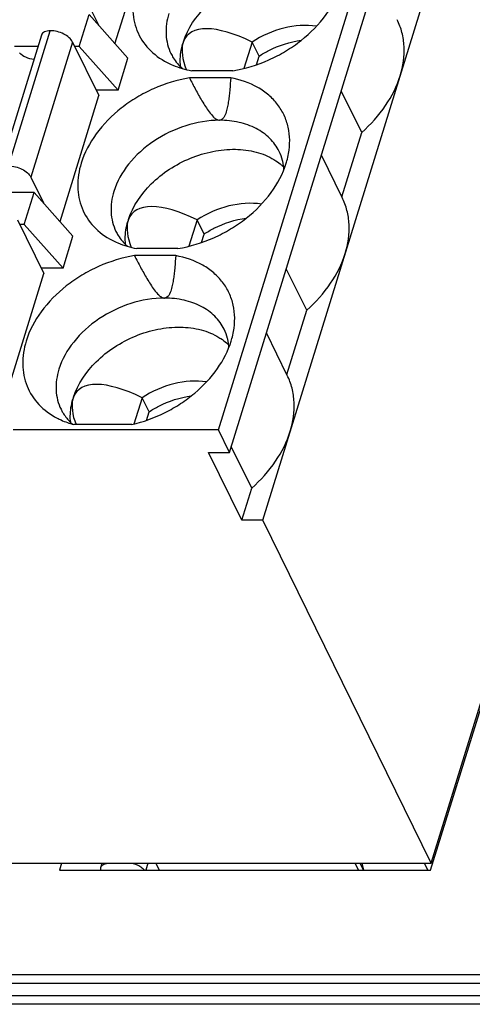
# Model space of a CAD drawing. Header units: millimetres. Extents: x 0 to 420, y 0 to 297.
# Tile 54 of 76: x 210 to 220, y 207 to 229. Entities that reach past the tile are written whole.
import ezdxf

# ---------------------------------------------------------------- set-up
doc = ezdxf.new("R2010")
doc.units = ezdxf.units.MM
doc.header["$LTSCALE"] = 23.1
doc.layers.get('0').update_dxf_attribs({"linetype": 'CONTINUOUS'})
doc.layers.add('LAY0002', color=7, linetype='CONTINUOUS')

msp = doc.modelspace()

# ---------------------------------------------------------------- linework, layer by layer
at = {"color": 7, "linetype": 'Continuous'}
for p, q in [((214.043, 219.839), (228.567, 266.838)), ((214.287, 219.341), (228.811, 266.341)), ((215.019, 217.849), (229.543, 264.849)), ((218.725, 210.297), (233.249, 257.297)), ((211.767, 228.346), (212.624, 231.119)), ((211.124, 229.323), (211.402, 228.758)), ((210.98, 228.283), (211.198, 228.988)), ((212.053, 228.024), (211.198, 228.988)), ((209.424, 225.655), (210.343, 228.632)), ((210.148, 228.534), (209.228, 225.557)), ((210.834, 228.383), (209.914, 225.406)), ((210.834, 228.383), (211.413, 227.202)), ((214.784, 228.381), (214.605, 227.802)), ((214.937, 228.071), (214.784, 228.381)), ((210.071, 228.283), (209.557, 228.283)), ((210.98, 228.283), (210.883, 228.283)), ((210.98, 228.283), (211.835, 227.319)), ((211.835, 227.319), (212.053, 228.024)), ((214.879, 227.882), (214.937, 228.071)), ((214.362, 227.75), (213.455, 227.75)), ((214.314, 227.594), (213.407, 227.594)), ((211.835, 227.319), (211.356, 227.319)), ((217.198, 226.39), (216.748, 227.306)), ((210.557, 224.43), (211.413, 227.202)), ((216.76, 224.975), (217.198, 226.39)), ((216.769, 224.958), (216.311, 225.892)), ((209.914, 225.406), (210.191, 224.841)), ((209.987, 225.071), (207.981, 225.071)), ((209.769, 224.366), (209.987, 225.071)), ((210.842, 224.108), (209.987, 225.071)), ((209.624, 224.466), (210.203, 223.285)), ((213.574, 224.465), (213.395, 223.885)), ((213.727, 224.154), (213.574, 224.465)), ((209.769, 224.366), (209.673, 224.366)), ((209.769, 224.366), (210.624, 223.403)), ((210.624, 223.403), (210.842, 224.108)), ((213.668, 223.965), (213.727, 224.154)), ((213.152, 223.834), (212.245, 223.834)), ((213.103, 223.677), (212.196, 223.677)), ((210.624, 223.403), (210.145, 223.403)), ((215.987, 222.474), (215.538, 223.39)), ((209.346, 220.513), (210.203, 223.285)), ((215.55, 221.059), (215.987, 222.474)), ((215.559, 221.041), (215.101, 221.975)), ((212.364, 220.548), (212.185, 219.968)), ((212.516, 220.237), (212.364, 220.548)), ((212.458, 220.049), (212.516, 220.237)), ((212.138, 219.956), (210.862, 219.956)), ((214.043, 219.839), (209.523, 219.839)), ((214.287, 219.341), (214.043, 219.839)), ((214.558, 217.849), (213.826, 219.341)), ((213.826, 219.341), (214.287, 219.341)), ((214.777, 218.557), (214.327, 219.473)), ((214.558, 217.849), (214.777, 218.557)), ((215.019, 217.849), (214.558, 217.849)), ((218.725, 210.297), (215.019, 217.849)), ((206.199, 210.297), (218.725, 210.297)), ((211.456, 210.199), (211.486, 210.297)), ((212.491, 210.297), (212.443, 210.14)), ((212.746, 210.14), (212.669, 210.297)), ((217.13, 210.14), (217.053, 210.297)), ((217.24, 210.14), (217.163, 210.297)), ((217.242, 210.14), (217.205, 210.297)), ((218.655, 210.14), (218.578, 210.297))]:
    msp.add_line(p, q, dxfattribs=at)
for centre, radius, start, end in [((214.432, 225.509), 1.055, 14.4218, 26.0918), ((214.405, 225.502), 1.083, 10.549, 14.4216), ((214.677, 224.805), 1.149, 45.5724, 48.95), ((214.362, 225.494), 1.127, 3.9533, 10.5247), ((213.221, 221.592), 1.055, 14.4218, 26.0918), ((213.466, 220.889), 1.149, 45.5724, 48.95), ((213.195, 221.585), 1.083, 10.549, 14.4216), ((213.151, 221.578), 1.127, 3.938, 10.5245), ((211.585, 220.811), 1.134, 223.7078, 228.2565), ((211.919, 220.135), 1.136, 185.5638, 186.679)]:
    msp.add_arc(centre, radius, start, end, dxfattribs=at)
for centre, major_axis, ratio, start_param, end_param in [((215.319, 226.845), (1.977, -1.667), 0.381713, 2.142598, 3.281402), ((216.165, 226.216), (2.763, -2.401), 0.416643, 3.310174, 3.336728), ((215.319, 226.845), (1.977, -1.667), 0.381713, 3.322542, 3.7527), ((214.109, 222.928), (1.977, -1.667), 0.381713, 2.142598, 3.281402), ((214.954, 222.3), (2.763, -2.401), 0.416643, 3.310174, 3.336728), ((214.109, 222.928), (1.977, -1.667), 0.381713, 3.322542, 3.7527), ((212.898, 219.011), (1.977, -1.667), 0.381713, 2.142598, 3.281402), ((212.898, 219.011), (1.977, -1.667), 0.381713, 3.322542, 3.744917), ((213.744, 218.383), (2.763, -2.401), 0.416643, -2.973011, -2.946457)]:
    msp.add_ellipse(centre, major_axis=major_axis, ratio=ratio, start_param=start_param, end_param=end_param, dxfattribs=at)
for points, knots in [([(213.273, 228.39), (213.368, 228.685), (213.655, 229.101), (214.168, 229.51), (214.63, 229.754), (215.122, 229.905), (215.616, 229.954), (216.077, 229.897), (216.355, 229.784), (216.476, 229.71)], [0, 0, 0, 0, 0.240596, 0.373148, 0.508575, 0.642474, 0.770713, 0.890254, 1, 1, 1, 1]), ([(212.233, 229.63), (212.182, 229.465), (212.127, 229.127), (212.221, 228.629), (212.492, 228.208), (212.763, 228.01), (212.912, 227.933)], [0, 0, 0, 0, 0.261427, 0.5057, 0.746805, 1, 1, 1, 1]), ([(214.362, 227.75), (214.633, 227.795), (215.035, 227.918), (215.526, 228.174), (215.973, 228.482), (216.432, 228.944), (216.675, 229.4), (216.746, 229.63)], [0, 0, 0, 0, 0.259675, 0.391493, 0.522068, 0.772091, 1, 1, 1, 1]), ([(212.952, 229.009), (212.907, 228.861), (212.872, 228.628), (212.917, 228.33), (212.967, 228.192), (212.999, 228.128)], [0, 0, 0, 0, 0.516147, 0.760439, 1, 1, 1, 1]), ([(218.045, 227.641), (218.109, 227.848), (218.157, 228.173), (218.094, 228.591), (218.024, 228.784), (217.979, 228.874)], [0, 0, 0, 0, 0.516103, 0.760451, 1, 1, 1, 1]), ([(210.343, 228.632), (210.32, 228.632), (210.276, 228.628), (210.216, 228.609), (210.171, 228.578), (210.153, 228.549), (210.148, 228.534)], [0, 0, 0, 0, 0.303613, 0.569934, 0.797679, 1, 1, 1, 1]), ([(210.834, 228.383), (210.816, 228.419), (210.757, 228.489), (210.639, 228.566), (210.497, 228.618), (210.394, 228.632), (210.343, 228.632)], [0, 0, 0, 0, 0.211485, 0.463357, 0.735258, 1, 1, 1, 1]), ([(216.202, 228.729), (215.965, 228.765), (215.458, 228.726), (214.997, 228.522), (214.784, 228.381)], [0, 0, 0, 0, 0.483949, 1, 1, 1, 1]), ([(214.937, 228.071), (215.007, 228.117), (215.295, 228.284), (215.62, 228.388), (215.866, 228.42)], [0, 0, 0, 0, 0.25289, 1, 1, 1, 1]), ([(213.211, 227.836), (213.207, 227.877), (213.196, 228.05), (213.223, 228.223), (213.26, 228.349)], [0, 0, 0, 0, 0.241874, 1, 1, 1, 1]), ([(209.983, 228), (209.921, 228.003), (209.804, 228.034), (209.701, 228.103), (209.666, 228.147)], [0, 0, 0, 0, 0.525011, 1, 1, 1, 1]), ([(212.999, 228.128), (213.014, 228.097), (213.081, 227.976), (213.172, 227.869), (213.25, 227.799)], [0, 0, 0, 0, 0.247776, 1, 1, 1, 1]), ([(212.912, 227.933), (212.953, 227.911), (213.127, 227.83), (213.312, 227.777), (213.455, 227.75)], [0, 0, 0, 0, 0.241734, 1, 1, 1, 1]), ([(213.407, 227.594), (213.136, 227.549), (212.734, 227.425), (212.243, 227.17), (211.796, 226.862), (211.337, 226.4), (211.094, 225.944), (211.023, 225.714)], [0, 0, 0, 0, 0.259675, 0.391493, 0.522068, 0.772091, 1, 1, 1, 1]), ([(213.407, 227.594), (213.45, 227.508), (213.516, 227.381), (213.608, 227.212), (213.681, 227.086), (213.757, 226.962), (213.84, 226.84), (213.919, 226.743), (213.995, 226.679), (214.044, 226.659), (214.068, 226.659)], [0, 0, 0, 0, 0.245909, 0.3694, 0.493417, 0.618192, 0.744145, 0.872066, 0.937076, 1, 1, 1, 1]), ([(214.314, 227.594), (214.308, 227.509), (214.299, 227.381), (214.282, 227.212), (214.266, 227.087), (214.244, 226.961), (214.211, 226.814), (214.146, 226.659), (214.068, 226.659)], [0, 0, 0, 0, 0.257128, 0.385118, 0.512545, 0.639172, 0.764581, 1, 1, 1, 1]), ([(215.587, 225.924), (215.605, 226.022), (215.622, 226.217), (215.59, 226.504), (215.5, 226.773), (215.353, 227.014), (215.155, 227.223), (214.822, 227.454), (214.521, 227.555), (214.314, 227.594)], [0, 0, 0, 0, 0.126499, 0.247932, 0.366525, 0.484873, 0.605574, 0.730868, 1, 1, 1, 1]), ([(217.198, 226.39), (217.396, 226.566), (217.74, 226.948), (217.973, 227.409), (218.045, 227.641)], [0, 0, 0, 0, 0.521496, 1, 1, 1, 1]), ([(214.068, 226.659), (213.818, 226.659), (213.305, 226.571), (212.612, 226.235), (212.053, 225.736), (211.809, 225.309), (211.742, 225.092)], [0, 0, 0, 0, 0.253196, 0.516158, 0.770102, 1, 1, 1, 1]), ([(215.38, 225.973), (215.328, 226.079), (215.183, 226.278), (214.873, 226.497), (214.491, 226.631), (214.212, 226.659), (214.068, 226.659)], [0, 0, 0, 0, 0.226856, 0.465051, 0.722044, 1, 1, 1, 1]), ([(212.062, 224.474), (212.158, 224.769), (212.445, 225.184), (212.958, 225.594), (213.419, 225.837), (213.912, 225.988), (214.405, 226.037), (214.867, 225.98), (215.145, 225.867), (215.266, 225.793)], [0, 0, 0, 0, 0.240596, 0.373148, 0.508575, 0.642474, 0.770713, 0.890254, 1, 1, 1, 1]), ([(215.266, 225.793), (215.28, 225.784), (215.338, 225.747), (215.393, 225.706), (215.431, 225.672)], [0, 0, 0, 0, 0.253647, 1, 1, 1, 1]), ([(215.536, 225.714), (215.541, 225.731), (215.562, 225.801), (215.578, 225.871), (215.587, 225.924)], [0, 0, 0, 0, 0.253199, 1, 1, 1, 1]), ([(209.424, 225.655), (209.474, 225.655), (209.577, 225.641), (209.719, 225.589), (209.837, 225.512), (209.896, 225.443), (209.914, 225.406)], [0, 0, 0, 0, 0.264742, 0.536643, 0.788515, 1, 1, 1, 1]), ([(211.023, 225.714), (210.971, 225.548), (210.916, 225.21), (211.011, 224.713), (211.282, 224.291), (211.553, 224.094), (211.702, 224.016)], [0, 0, 0, 0, 0.261427, 0.5057, 0.746805, 1, 1, 1, 1]), ([(213.152, 223.834), (213.423, 223.878), (213.824, 224.002), (214.315, 224.257), (214.763, 224.565), (215.221, 225.028), (215.465, 225.483), (215.536, 225.714)], [0, 0, 0, 0, 0.259675, 0.391493, 0.522068, 0.772091, 1, 1, 1, 1]), ([(211.742, 225.092), (211.696, 224.944), (211.662, 224.712), (211.707, 224.413), (211.757, 224.275), (211.789, 224.211)], [0, 0, 0, 0, 0.516147, 0.760439, 1, 1, 1, 1]), ([(216.834, 223.724), (216.898, 223.932), (216.946, 224.257), (216.884, 224.675), (216.813, 224.867), (216.769, 224.958)], [0, 0, 0, 0, 0.516103, 0.760451, 1, 1, 1, 1]), ([(214.991, 224.813), (214.755, 224.848), (214.248, 224.809), (213.787, 224.605), (213.574, 224.465)], [0, 0, 0, 0, 0.483949, 1, 1, 1, 1]), ([(213.727, 224.154), (213.797, 224.2), (214.085, 224.367), (214.41, 224.472), (214.656, 224.504)], [0, 0, 0, 0, 0.25289, 1, 1, 1, 1]), ([(212.001, 223.919), (211.996, 223.961), (211.986, 224.133), (212.013, 224.307), (212.049, 224.432)], [0, 0, 0, 0, 0.241874, 1, 1, 1, 1]), ([(211.789, 224.211), (211.804, 224.18), (211.871, 224.059), (211.962, 223.952), (212.039, 223.883)], [0, 0, 0, 0, 0.247776, 1, 1, 1, 1]), ([(211.702, 224.016), (211.743, 223.995), (211.916, 223.913), (212.102, 223.86), (212.245, 223.834)], [0, 0, 0, 0, 0.241734, 1, 1, 1, 1]), ([(212.196, 223.677), (211.925, 223.632), (211.524, 223.509), (211.033, 223.253), (210.585, 222.945), (210.127, 222.483), (209.883, 222.027), (209.812, 221.797)], [0, 0, 0, 0, 0.259675, 0.391493, 0.522068, 0.772091, 1, 1, 1, 1]), ([(212.196, 223.677), (212.24, 223.592), (212.306, 223.464), (212.398, 223.295), (212.47, 223.17), (212.547, 223.045), (212.63, 222.923), (212.709, 222.827), (212.785, 222.762), (212.834, 222.742), (212.858, 222.742)], [0, 0, 0, 0, 0.245909, 0.3694, 0.493417, 0.618192, 0.744145, 0.872066, 0.937076, 1, 1, 1, 1]), ([(213.103, 223.677), (213.098, 223.592), (213.089, 223.465), (213.072, 223.296), (213.056, 223.171), (213.034, 223.045), (213.001, 222.898), (212.936, 222.742), (212.858, 222.742)], [0, 0, 0, 0, 0.257128, 0.385118, 0.512545, 0.639172, 0.764581, 1, 1, 1, 1]), ([(214.377, 222.008), (214.394, 222.105), (214.412, 222.3), (214.38, 222.588), (214.289, 222.856), (214.143, 223.098), (213.945, 223.306), (213.611, 223.538), (213.311, 223.639), (213.103, 223.677)], [0, 0, 0, 0, 0.126499, 0.247932, 0.366525, 0.484873, 0.605574, 0.730868, 1, 1, 1, 1]), ([(215.987, 222.474), (216.185, 222.65), (216.529, 223.031), (216.763, 223.492), (216.834, 223.724)], [0, 0, 0, 0, 0.521496, 1, 1, 1, 1]), ([(212.858, 222.742), (212.608, 222.742), (212.095, 222.654), (211.401, 222.318), (210.843, 221.82), (210.599, 221.393), (210.532, 221.175)], [0, 0, 0, 0, 0.253196, 0.516158, 0.770102, 1, 1, 1, 1]), ([(214.169, 222.056), (214.118, 222.162), (213.973, 222.361), (213.663, 222.581), (213.281, 222.714), (213.002, 222.742), (212.858, 222.742)], [0, 0, 0, 0, 0.226856, 0.465051, 0.722044, 1, 1, 1, 1]), ([(210.852, 220.557), (210.948, 220.852), (211.234, 221.267), (211.748, 221.677), (212.209, 221.921), (212.702, 222.072), (213.195, 222.121), (213.656, 222.064), (213.935, 221.951), (214.055, 221.877)], [0, 0, 0, 0, 0.240596, 0.373148, 0.508575, 0.642474, 0.770713, 0.890254, 1, 1, 1, 1]), ([(214.055, 221.877), (214.07, 221.868), (214.128, 221.831), (214.183, 221.789), (214.221, 221.756)], [0, 0, 0, 0, 0.253647, 1, 1, 1, 1]), ([(214.326, 221.797), (214.331, 221.814), (214.351, 221.884), (214.367, 221.955), (214.377, 222.008)], [0, 0, 0, 0, 0.253199, 1, 1, 1, 1]), ([(209.812, 221.797), (209.761, 221.631), (209.706, 221.294), (209.8, 220.796), (210.071, 220.375), (210.342, 220.177), (210.491, 220.1)], [0, 0, 0, 0, 0.261425, 0.505701, 0.746797, 1, 1, 1, 1]), ([(212.138, 219.956), (212.391, 220.015), (212.762, 220.15), (213.213, 220.41), (213.621, 220.712), (214.037, 221.154), (214.259, 221.581), (214.326, 221.797)], [0, 0, 0, 0, 0.261848, 0.393619, 0.5237, 0.772456, 1, 1, 1, 1]), ([(210.532, 221.175), (210.486, 221.027), (210.452, 220.795), (210.496, 220.496), (210.547, 220.359), (210.579, 220.294)], [0, 0, 0, 0, 0.516147, 0.760439, 1, 1, 1, 1]), ([(215.624, 219.808), (215.688, 220.015), (215.736, 220.34), (215.674, 220.758), (215.603, 220.951), (215.559, 221.041)], [0, 0, 0, 0, 0.516103, 0.760451, 1, 1, 1, 1]), ([(213.782, 220.896), (213.545, 220.931), (213.038, 220.893), (212.577, 220.689), (212.364, 220.548)], [0, 0, 0, 0, 0.483924, 1, 1, 1, 1]), ([(212.516, 220.237), (212.586, 220.284), (212.874, 220.45), (213.198, 220.555), (213.444, 220.587)], [0, 0, 0, 0, 0.252867, 1, 1, 1, 1]), ([(210.788, 220.025), (210.784, 220.064), (210.777, 220.229), (210.804, 220.395), (210.839, 220.515)], [0, 0, 0, 0, 0.242112, 1, 1, 1, 1]), ([(210.579, 220.294), (210.59, 220.27), (210.642, 220.174), (210.709, 220.087), (210.765, 220.028)], [0, 0, 0, 0, 0.2486, 1, 1, 1, 1]), ([(210.491, 220.1), (210.52, 220.085), (210.639, 220.027), (210.765, 219.982), (210.862, 219.956)], [0, 0, 0, 0, 0.244262, 1, 1, 1, 1]), ([(214.777, 218.557), (214.975, 218.733), (215.319, 219.114), (215.552, 219.575), (215.624, 219.808)], [0, 0, 0, 0, 0.521496, 1, 1, 1, 1]), ([(211.455, 210.14), (211.454, 210.145), (211.451, 210.165), (211.452, 210.185), (211.456, 210.199)], [0, 0, 0, 0, 0.262329, 1, 1, 1, 1]), ([(211.456, 210.199), (211.461, 210.214), (211.479, 210.243), (211.524, 210.275), (211.584, 210.293), (211.628, 210.297), (211.651, 210.297)], [0, 0, 0, 0, 0.202179, 0.429885, 0.696445, 1, 1, 1, 1]), ([(212.066, 210.297), (212.134, 210.297), (212.237, 210.273), (212.352, 210.208), (212.398, 210.164), (212.415, 210.14)], [0, 0, 0, 0, 0.522741, 0.776825, 1, 1, 1, 1])]:
    msp.add_open_spline(points, degree=3, knots=knots, dxfattribs=at)
at = {"layer": 'LAY0002', "color": 7, "linetype": 'Continuous'}
for p, q in [((218.714, 210.14), (233.334, 257.453)), ((210.592, 210.297), (210.544, 210.14)), ((210.544, 210.14), (218.714, 210.14)), ((223.823, 207.835), (184.843, 207.835)), ((223.692, 207.649), (184.713, 207.649)), ((245.214, 207.373), (183.779, 207.373)), ((245.083, 207.187), (183.648, 207.187))]:
    msp.add_line(p, q, dxfattribs=at)

doc.saveas('drawing.dxf')
